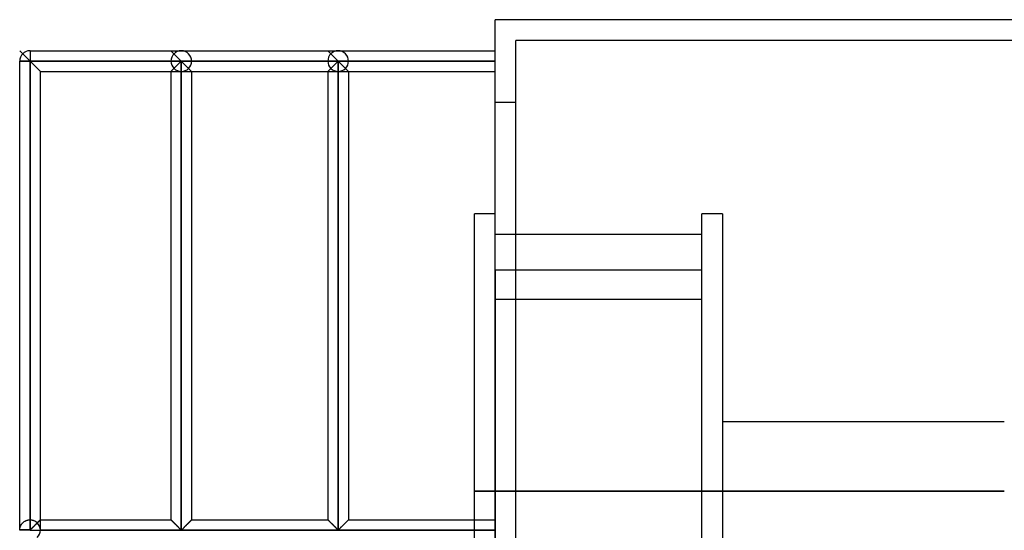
# Model space of a CAD drawing. Header units: millimetres. Extents: x -315 to 376, y -690 to 690.
# Tile 18 of 20: x -315 to -77, y 567 to 690. Entities that reach past the tile are written whole.
import ezdxf

# ---------------------------------------------------------------- set-up
doc = ezdxf.new("R2010")
doc.units = ezdxf.units.MM
doc.layers.add('MAIN-1', color=7, linetype='Continuous')
doc.layers.add('MAIN-2', color=7, linetype='Continuous')

msp = doc.modelspace()

# ---------------------------------------------------------------- linework, layer by layer
at = {"layer": 'MAIN-1'}
for p, q in [((-200, -690), (-200, 690)), ((200, 690), (-200, 690)), ((-310, 677.5), (-315, 682.5)), ((-312.5, 682.5), (-312.5, 680)), ((-312.5, 682.5), (-275.9, 682.5)), ((-275.9, 682.5), (-237.95, 682.5)), ((-237.95, 682.5), (-200, 682.5)), ((-312.5, 680), (-315, 680)), ((-315, 566.74), (-315, 680)), ((-312.5, 566.74), (-312.5, 680)), ((-312.5, 680), (-275.9, 680)), ((-278.4, 677.5), (-275.9, 680)), ((-275.9, 680), (-237.95, 680)), ((-275.9, 680), (-273.4, 677.5)), ((-275.9, 680), (-275.9, 566.74)), ((-240.45, 677.5), (-237.95, 680)), ((-237.95, 680), (-237.95, 566.74)), ((-237.95, 680), (-200, 680)), ((-237.95, 680), (-235.45, 677.5)), ((-310, 569.17), (-310, 677.5)), ((-310, 677.5), (-278.4, 677.5)), ((-278.4, 677.5), (-278.4, 569.17)), ((-273.4, 677.5), (-240.45, 677.5)), ((-273.4, 677.5), (-273.4, 569.17)), ((-240.45, 677.5), (-240.45, 569.17)), ((-235.45, 677.5), (-200, 677.5)), ((-235.45, 677.5), (-235.45, 569.17)), ((-205, 576.12), (-205, 643.12)), ((-200, 643.12), (-205, 643.12)), ((-200, 576.12), (-205, 576.12)), ((-205, 569.17), (-205, 576.12)), ((-312.23, 566.95), (-312.31, 566.87)), ((-312.14, 567.04), (-312.23, 566.95)), ((-312.04, 567.13), (-312.14, 567.04)), ((-311.94, 567.23), (-312.04, 567.13)), ((-311.84, 567.33), (-311.94, 567.23)), ((-311.74, 567.43), (-311.84, 567.33)), ((-311.63, 567.53), (-311.74, 567.43)), ((-311.53, 567.64), (-311.63, 567.53)), ((-311.42, 567.75), (-311.53, 567.64)), ((-311.31, 567.86), (-311.42, 567.75)), ((-311.2, 567.96), (-311.31, 567.86)), ((-311.1, 568.07), (-311.2, 567.96)), ((-310.99, 568.18), (-311.1, 568.07)), ((-310.89, 568.28), (-310.99, 568.18)), ((-310.79, 568.38), (-310.89, 568.28)), ((-310.69, 568.48), (-310.79, 568.38)), ((-310.6, 568.57), (-310.69, 568.48)), ((-310.51, 568.66), (-310.6, 568.57)), ((-310.42, 568.75), (-310.51, 568.66)), ((-310.34, 568.83), (-310.42, 568.75)), ((-310.26, 568.9), (-310.34, 568.83)), ((-310.2, 568.97), (-310.26, 568.9)), ((-310.14, 569.03), (-310.2, 568.97)), ((-310.09, 569.08), (-310.14, 569.03)), ((-310.05, 569.12), (-310.09, 569.08)), ((-310.02, 569.14), (-310.05, 569.12)), ((-310.01, 569.16), (-310.02, 569.14)), ((-310, 569.17), (-310.01, 569.16)), ((-310, 569.17), (-278.4, 569.17)), ((-278.39, 569.16), (-278.4, 569.17)), ((-278.38, 569.15), (-278.39, 569.16)), ((-278.36, 569.13), (-278.38, 569.15)), ((-278.33, 569.09), (-278.36, 569.13)), ((-278.29, 569.05), (-278.33, 569.09)), ((-278.24, 569), (-278.29, 569.05)), ((-278.18, 568.95), (-278.24, 569)), ((-278.12, 568.89), (-278.18, 568.95)), ((-278.05, 568.82), (-278.12, 568.89)), ((-277.97, 568.74), (-278.05, 568.82)), ((-277.89, 568.66), (-277.97, 568.74)), ((-277.81, 568.58), (-277.89, 568.66)), ((-277.73, 568.49), (-277.81, 568.58)), ((-277.64, 568.41), (-277.73, 568.49)), ((-277.55, 568.32), (-277.64, 568.41)), ((-277.46, 568.22), (-277.55, 568.32)), ((-277.36, 568.13), (-277.46, 568.22)), ((-277.26, 568.03), (-277.36, 568.13)), ((-277.17, 567.93), (-277.26, 568.03)), ((-277.07, 567.84), (-277.17, 567.93)), ((-276.97, 567.74), (-277.07, 567.84)), ((-276.87, 567.64), (-276.97, 567.74)), ((-276.77, 567.54), (-276.87, 567.64)), ((-276.68, 567.45), (-276.77, 567.54)), ((-276.58, 567.36), (-276.68, 567.45)), ((-276.49, 567.26), (-276.58, 567.36)), ((-276.4, 567.17), (-276.49, 567.26)), ((-276.31, 567.09), (-276.4, 567.17)), ((-276.23, 567), (-276.31, 567.09)), ((-276.15, 566.93), (-276.23, 567)), ((-276.07, 566.85), (-276.15, 566.93)), ((-275.65, 566.93), (-275.73, 566.85)), ((-275.57, 567), (-275.65, 566.93)), ((-275.49, 567.09), (-275.57, 567)), ((-275.4, 567.17), (-275.49, 567.09)), ((-275.31, 567.26), (-275.4, 567.17)), ((-275.22, 567.36), (-275.31, 567.26)), ((-275.12, 567.45), (-275.22, 567.36)), ((-275.03, 567.54), (-275.12, 567.45)), ((-274.93, 567.64), (-275.03, 567.54)), ((-274.83, 567.74), (-274.93, 567.64)), ((-274.73, 567.84), (-274.83, 567.74)), ((-274.63, 567.93), (-274.73, 567.84)), ((-274.54, 568.03), (-274.63, 567.93)), ((-274.44, 568.13), (-274.54, 568.03)), ((-274.34, 568.22), (-274.44, 568.13)), ((-274.25, 568.32), (-274.34, 568.22)), ((-274.16, 568.41), (-274.25, 568.32)), ((-274.07, 568.49), (-274.16, 568.41)), ((-273.99, 568.58), (-274.07, 568.49)), ((-273.91, 568.66), (-273.99, 568.58)), ((-273.83, 568.74), (-273.91, 568.66)), ((-273.75, 568.82), (-273.83, 568.74)), ((-273.68, 568.89), (-273.75, 568.82)), ((-273.62, 568.95), (-273.68, 568.89)), ((-273.56, 569), (-273.62, 568.95)), ((-273.51, 569.05), (-273.56, 569)), ((-273.47, 569.09), (-273.51, 569.05)), ((-273.44, 569.13), (-273.47, 569.09)), ((-273.42, 569.15), (-273.44, 569.13)), ((-273.41, 569.16), (-273.42, 569.15)), ((-273.4, 569.17), (-273.41, 569.16)), ((-273.4, 569.17), (-240.45, 569.17)), ((-240.44, 569.16), (-240.45, 569.17)), ((-240.43, 569.15), (-240.44, 569.16)), ((-240.41, 569.12), (-240.43, 569.15)), ((-240.37, 569.09), (-240.41, 569.12)), ((-240.33, 569.05), (-240.37, 569.09)), ((-240.28, 568.99), (-240.33, 569.05)), ((-240.22, 568.94), (-240.28, 568.99)), ((-240.15, 568.87), (-240.22, 568.94)), ((-240.08, 568.8), (-240.15, 568.87)), ((-240, 568.72), (-240.08, 568.8)), ((-239.92, 568.63), (-240, 568.72)), ((-239.83, 568.55), (-239.92, 568.63)), ((-239.74, 568.46), (-239.83, 568.55)), ((-239.65, 568.37), (-239.74, 568.46)), ((-239.55, 568.27), (-239.65, 568.37)), ((-239.46, 568.18), (-239.55, 568.27)), ((-239.36, 568.08), (-239.46, 568.18)), ((-239.26, 567.98), (-239.36, 568.08)), ((-239.16, 567.88), (-239.26, 567.98)), ((-239.06, 567.78), (-239.16, 567.88)), ((-238.96, 567.67), (-239.06, 567.78)), ((-238.85, 567.57), (-238.96, 567.67)), ((-238.76, 567.48), (-238.85, 567.57)), ((-238.66, 567.38), (-238.76, 567.48)), ((-238.56, 567.28), (-238.66, 567.38)), ((-238.47, 567.19), (-238.56, 567.28)), ((-238.38, 567.1), (-238.47, 567.19)), ((-238.29, 567.01), (-238.38, 567.1)), ((-238.21, 566.93), (-238.29, 567.01)), ((-238.13, 566.86), (-238.21, 566.93)), ((-237.7, 566.93), (-237.78, 566.85)), ((-237.62, 567), (-237.7, 566.93)), ((-237.54, 567.09), (-237.62, 567)), ((-237.45, 567.17), (-237.54, 567.09)), ((-237.36, 567.26), (-237.45, 567.17)), ((-237.27, 567.36), (-237.36, 567.26)), ((-237.17, 567.45), (-237.27, 567.36)), ((-237.08, 567.54), (-237.17, 567.45)), ((-236.98, 567.64), (-237.08, 567.54)), ((-236.88, 567.74), (-236.98, 567.64)), ((-236.78, 567.84), (-236.88, 567.74)), ((-236.68, 567.93), (-236.78, 567.84)), ((-236.59, 568.03), (-236.68, 567.93)), ((-236.49, 568.13), (-236.59, 568.03)), ((-236.39, 568.22), (-236.49, 568.13)), ((-236.3, 568.32), (-236.39, 568.22)), ((-236.21, 568.41), (-236.3, 568.32)), ((-236.12, 568.49), (-236.21, 568.41)), ((-236.04, 568.58), (-236.12, 568.49)), ((-235.96, 568.66), (-236.04, 568.58)), ((-235.88, 568.74), (-235.96, 568.66)), ((-235.8, 568.82), (-235.88, 568.74)), ((-235.73, 568.89), (-235.8, 568.82)), ((-235.67, 568.95), (-235.73, 568.89)), ((-235.61, 569), (-235.67, 568.95)), ((-235.56, 569.05), (-235.61, 569)), ((-235.52, 569.09), (-235.56, 569.05)), ((-235.49, 569.13), (-235.52, 569.09)), ((-235.47, 569.15), (-235.49, 569.13)), ((-235.46, 569.16), (-235.47, 569.15)), ((-235.45, 569.17), (-235.46, 569.16)), ((-235.45, 569.17), (-200, 569.17)), ((-312.5, 566.74), (-315, 566.74)), ((-312.5, 566.67), (-315, 566.67)), ((-312.4, 566.79), (-312.5, 566.74)), ((-312.5, 566.67), (-312.5, 566.74)), ((-312.5, 566.67), (-200, 566.67)), ((-312.5, 566.6), (-312.5, 566.67)), ((-312.31, 566.87), (-312.4, 566.79)), ((-276, 566.79), (-276.07, 566.85)), ((-275.9, 566.74), (-276, 566.79)), ((-275.8, 566.79), (-275.9, 566.74)), ((-275.73, 566.85), (-275.8, 566.79)), ((-238.05, 566.79), (-238.13, 566.86)), ((-237.95, 566.74), (-238.05, 566.79)), ((-237.85, 566.79), (-237.95, 566.74)), ((-237.78, 566.85), (-237.85, 566.79))]:
    msp.add_line(p, q, dxfattribs=at)
for centre, start, end in [((-312.5, 680), 90, 180), ((-312.5, 566.67), 178.3794, 180), ((-312.5, 566.67), 180, 181.6206)]:
    msp.add_arc(centre, 2.5, start, end, dxfattribs=at)
at = {"layer": 'MAIN-2'}
for p, q in [((-200, 690), (-200, 690)), ((-195, 685), (-195, 685)), ((58.2, 685), (-195, 685)), ((-195, -685), (-195, 685)), ((-310, 677.5), (-315, 682.5)), ((-310, 677.5), (-315, 682.5)), ((-310, 677.5), (-315, 682.5)), ((-310, 677.5), (-315, 682.5)), ((-310, 677.5), (-315, 682.5)), ((-310, 677.5), (-315, 682.5)), ((-310, 677.5), (-315, 682.5)), ((-310, 677.5), (-315, 682.5)), ((-312.5, 680), (-315, 682.5)), ((-312.5, 682.5), (-312.5, 680)), ((-312.5, 682.5), (-312.5, 680)), ((-312.5, 682.5), (-312.5, 680)), ((-312.5, 682.5), (-312.5, 680)), ((-312.5, 682.5), (-312.5, 680)), ((-312.5, 682.5), (-312.5, 680)), ((-312.5, 682.5), (-312.5, 680)), ((-312.5, 682.5), (-312.5, 680)), ((-312.5, 682.5), (-312.5, 680)), ((-312.5, 682.5), (-312.5, 680)), ((-312.5, 682.5), (-312.5, 680)), ((-312.5, 682.5), (-312.5, 680)), ((-312.5, 682.5), (-312.5, 680)), ((-312.5, 682.5), (-312.5, 680)), ((-312.5, 682.5), (-312.5, 680)), ((-312.5, 682.5), (-312.5, 680)), ((-312.5, 682.5), (-312.5, 680)), ((-312.5, 682.5), (-312.5, 680)), ((-312.5, 682.5), (-312.5, 680)), ((-312.5, 682.5), (-312.5, 680)), ((-312.5, 682.5), (-312.5, 680)), ((-312.5, 682.5), (-312.5, 680)), ((-312.5, 682.5), (-312.5, 680)), ((-312.5, 682.5), (-312.5, 680)), ((-312.5, 682.5), (-312.5, 680)), ((-278.4, 682.5), (-273.4, 677.5)), ((-278.4, 682.5), (-274.13, 678.23)), ((-240.45, 682.5), (-235.45, 677.5)), ((-315, 680), (-312.5, 680)), ((-312.5, 680), (-315, 680)), ((-315, 680), (-312.5, 680)), ((-312.5, 680), (-315, 680)), ((-315, 680), (-312.5, 680)), ((-312.5, 680), (-315, 680)), ((-315, 680), (-312.5, 680)), ((-312.5, 680), (-315, 680)), ((-315, 680), (-312.5, 680)), ((-312.5, 680), (-315, 680)), ((-315, 680), (-312.5, 680)), ((-312.5, 680), (-315, 680)), ((-315, 680), (-312.5, 680)), ((-312.5, 680), (-315, 680)), ((-315, 680), (-312.5, 680)), ((-312.5, 680), (-315, 680)), ((-315, 680), (-312.5, 680)), ((-312.5, 680), (-315, 680)), ((-315, 680), (-312.5, 680)), ((-312.5, 680), (-315, 680)), ((-315, 680), (-312.5, 680)), ((-315, 680), (-312.5, 680)), ((-315, 680), (-312.5, 680)), ((-315, 680), (-312.5, 680)), ((-315, 680), (-312.5, 680)), ((-312.5, 680), (-315, 680)), ((-315, 680), (-312.5, 680)), ((-315, 680), (-312.5, 680)), ((-315, 680), (-312.5, 680)), ((-312.5, 680), (-315, 680)), ((-315, 680), (-312.5, 680)), ((-312.5, 680), (-315, 680)), ((-315, 680), (-312.5, 680)), ((-312.5, 680), (-315, 680)), ((-315, 680), (-312.5, 680)), ((-312.5, 680), (-315, 680)), ((-315, 680), (-312.5, 680)), ((-312.5, 680), (-315, 680)), ((-315, 680), (-312.5, 680)), ((-315, 680), (-312.5, 680)), ((-315, 680), (-312.5, 680)), ((-312.5, 680), (-315, 680)), ((-315, 680), (-312.5, 680)), ((-312.5, 680), (-315, 680)), ((-315, 680), (-312.5, 680)), ((-312.5, 680), (-315, 680)), ((-315, 680), (-312.5, 680)), ((-312.5, 680), (-315, 680)), ((-315, 680), (-312.5, 680)), ((-312.5, 680), (-312.5, 569.17)), ((-278.4, 680), (-312.5, 680)), ((-312.5, 680), (-278.4, 680)), ((-312.5, 680), (-312.5, 569.17)), ((-312.5, 569.17), (-312.5, 680)), ((-278.4, 680), (-312.5, 680)), ((-312.5, 680), (-278.4, 680)), ((-312.5, 680), (-312.5, 569.17)), ((-312.5, 569.17), (-312.5, 680)), ((-278.4, 680), (-312.5, 680)), ((-312.5, 680), (-278.4, 680)), ((-312.5, 680), (-312.5, 569.17)), ((-312.5, 569.17), (-312.5, 680)), ((-310, 677.5), (-312.5, 680)), ((-278.4, 680), (-312.5, 680)), ((-312.5, 680), (-278.4, 680)), ((-312.5, 680), (-312.5, 569.17)), ((-312.5, 569.17), (-312.5, 680)), ((-310, 677.5), (-312.5, 680)), ((-278.4, 680), (-312.5, 680)), ((-312.5, 680), (-278.4, 680)), ((-312.5, 680), (-312.5, 569.17)), ((-312.5, 569.17), (-312.5, 680)), ((-310, 677.5), (-312.5, 680)), ((-278.4, 680), (-312.5, 680)), ((-312.5, 680), (-278.4, 680)), ((-312.5, 680), (-312.5, 569.17)), ((-312.5, 569.17), (-312.5, 680)), ((-310, 677.5), (-312.5, 680)), ((-278.4, 680), (-312.5, 680)), ((-312.5, 680), (-278.4, 680)), ((-312.5, 680), (-312.5, 569.17)), ((-312.5, 569.17), (-312.5, 680)), ((-310, 677.5), (-312.5, 680)), ((-278.4, 680), (-312.5, 680)), ((-312.5, 680), (-278.4, 680)), ((-312.5, 680), (-312.5, 569.17)), ((-312.5, 569.17), (-312.5, 680)), ((-278.4, 680), (-312.5, 680)), ((-312.5, 680), (-278.4, 680)), ((-312.5, 680), (-312.5, 569.17)), ((-312.5, 569.17), (-312.5, 680)), ((-278.4, 680), (-312.5, 680)), ((-312.5, 680), (-278.4, 680)), ((-312.5, 680), (-312.5, 569.17)), ((-312.5, 569.17), (-312.5, 680)), ((-278.4, 680), (-312.5, 680)), ((-312.5, 680), (-278.4, 680)), ((-312.5, 680), (-312.5, 569.17)), ((-312.5, 569.17), (-312.5, 680)), ((-278.4, 680), (-312.5, 680)), ((-312.5, 680), (-278.4, 680)), ((-312.5, 680), (-312.5, 569.17)), ((-312.5, 569.17), (-312.5, 680)), ((-278.4, 680), (-312.5, 680)), ((-312.5, 680), (-278.4, 680)), ((-312.5, 680), (-312.5, 569.17)), ((-312.5, 569.17), (-312.5, 680)), ((-278.4, 680), (-312.5, 680)), ((-312.5, 680), (-278.4, 680)), ((-312.5, 680), (-312.5, 569.17)), ((-312.5, 569.17), (-312.5, 680)), ((-278.4, 680), (-312.5, 680)), ((-312.5, 680), (-278.4, 680)), ((-312.5, 680), (-312.5, 569.17)), ((-312.5, 569.17), (-312.5, 680)), ((-278.4, 680), (-312.5, 680)), ((-312.5, 680), (-278.4, 680)), ((-312.5, 680), (-312.5, 569.17)), ((-312.5, 569.17), (-312.5, 680)), ((-310, 677.5), (-312.5, 680)), ((-278.4, 680), (-312.5, 680)), ((-312.5, 680), (-278.4, 680)), ((-312.5, 680), (-312.5, 569.17)), ((-312.5, 569.17), (-312.5, 680)), ((-310, 677.5), (-312.5, 680)), ((-278.4, 680), (-312.5, 680)), ((-312.5, 680), (-278.4, 680)), ((-312.5, 680), (-312.5, 569.17)), ((-312.5, 569.17), (-312.5, 680)), ((-310, 677.5), (-312.5, 680)), ((-278.4, 680), (-312.5, 680)), ((-312.5, 680), (-278.4, 680)), ((-312.5, 680), (-312.5, 569.17)), ((-312.5, 569.17), (-312.5, 680)), ((-310, 677.5), (-312.5, 680)), ((-278.4, 680), (-312.5, 680)), ((-312.5, 680), (-278.4, 680)), ((-312.5, 680), (-312.5, 569.17)), ((-312.5, 569.17), (-312.5, 680)), ((-310, 677.5), (-312.5, 680)), ((-278.4, 680), (-312.5, 680)), ((-312.5, 680), (-278.4, 680)), ((-312.5, 680), (-312.5, 569.17)), ((-312.5, 569.17), (-312.5, 680)), ((-310, 677.5), (-312.5, 680)), ((-278.4, 680), (-312.5, 680)), ((-312.5, 680), (-278.4, 680)), ((-312.5, 680), (-312.5, 569.17)), ((-312.5, 569.17), (-312.5, 680)), ((-310, 677.5), (-312.5, 680)), ((-278.4, 680), (-312.5, 680)), ((-312.5, 680), (-278.4, 680)), ((-312.5, 680), (-312.5, 569.17)), ((-312.5, 569.17), (-312.5, 680)), ((-312.5, 680), (-312.5, 566.74)), ((-310, 677.5), (-312.5, 680)), ((-312.5, 569.17), (-312.5, 680)), ((-278.4, 680), (-312.5, 680)), ((-275.9, 680), (-312.5, 680)), ((-312.5, 680), (-278.4, 680)), ((-278.4, 677.5), (-275.9, 680)), ((-278.4, 680), (-278.4, 680)), ((-278.4, 680), (-278.4, 680)), ((-278.4, 680), (-278.4, 680)), ((-278.4, 680), (-278.4, 680)), ((-278.4, 680), (-278.4, 680)), ((-278.4, 680), (-278.4, 680)), ((-278.4, 680), (-278.4, 680)), ((-278.4, 680), (-278.4, 680)), ((-278.4, 680), (-278.4, 680)), ((-278.4, 680), (-278.4, 680)), ((-278.4, 680), (-278.4, 680)), ((-278.4, 680), (-278.4, 680)), ((-278.4, 680), (-278.4, 680)), ((-278.4, 680), (-278.4, 680)), ((-278.4, 680), (-278.4, 680)), ((-278.4, 680), (-278.4, 680)), ((-278.4, 680), (-278.4, 680)), ((-278.4, 680), (-278.4, 680)), ((-278.4, 680), (-278.4, 680)), ((-278.4, 680), (-278.4, 680)), ((-278.4, 680), (-278.4, 680)), ((-278.4, 680), (-278.4, 680)), ((-278.4, 680), (-278.4, 680)), ((-278.4, 680), (-278.4, 680)), ((-237.95, 680), (-275.9, 680)), ((-275.9, 566.74), (-275.9, 680)), ((-240.45, 680), (-273.4, 680)), ((-273.4, 680), (-240.45, 680)), ((-240.45, 680), (-273.4, 680)), ((-273.4, 680), (-240.45, 680)), ((-240.45, 680), (-273.4, 680)), ((-273.4, 680), (-240.45, 680)), ((-240.45, 680), (-273.4, 680)), ((-273.4, 680), (-240.45, 680)), ((-240.45, 680), (-273.4, 680)), ((-273.4, 680), (-240.45, 680)), ((-240.45, 680), (-273.4, 680)), ((-273.4, 680), (-240.45, 680)), ((-240.45, 680), (-273.4, 680)), ((-273.4, 680), (-240.45, 680)), ((-240.45, 680), (-273.4, 680)), ((-273.4, 680), (-240.45, 680)), ((-240.45, 680), (-273.4, 680)), ((-273.4, 680), (-240.45, 680)), ((-240.45, 680), (-273.4, 680)), ((-273.4, 680), (-240.45, 680)), ((-240.45, 680), (-273.4, 680)), ((-273.4, 680), (-240.45, 680)), ((-240.45, 680), (-273.4, 680)), ((-273.4, 680), (-240.45, 680)), ((-240.45, 680), (-273.4, 680)), ((-273.4, 680), (-240.45, 680)), ((-240.45, 680), (-273.4, 680)), ((-273.4, 680), (-240.45, 680)), ((-240.45, 680), (-273.4, 680)), ((-273.4, 680), (-240.45, 680)), ((-240.45, 680), (-273.4, 680)), ((-273.4, 680), (-240.45, 680)), ((-240.45, 680), (-273.4, 680)), ((-273.4, 680), (-240.45, 680)), ((-240.45, 680), (-273.4, 680)), ((-273.4, 680), (-240.45, 680)), ((-240.45, 680), (-273.4, 680)), ((-273.4, 680), (-240.45, 680)), ((-240.45, 680), (-273.4, 680)), ((-273.4, 680), (-240.45, 680)), ((-240.45, 680), (-273.4, 680)), ((-273.4, 680), (-240.45, 680)), ((-240.45, 680), (-273.4, 680)), ((-273.4, 680), (-240.45, 680)), ((-240.45, 680), (-273.4, 680)), ((-273.4, 680), (-240.45, 680)), ((-240.45, 680), (-273.4, 680)), ((-273.4, 680), (-240.45, 680)), ((-273.4, 680), (-273.4, 680)), ((-273.4, 680), (-273.4, 680)), ((-273.4, 680), (-273.4, 680)), ((-273.4, 680), (-273.4, 680)), ((-273.4, 680), (-273.4, 680)), ((-273.4, 680), (-273.4, 680)), ((-273.4, 680), (-273.4, 680)), ((-273.4, 680), (-273.4, 680)), ((-273.4, 680), (-273.4, 680)), ((-273.4, 680), (-273.4, 680)), ((-273.4, 680), (-273.4, 680)), ((-273.4, 680), (-273.4, 680)), ((-273.4, 680), (-273.4, 680)), ((-273.4, 680), (-273.4, 680)), ((-273.4, 680), (-273.4, 680)), ((-273.4, 680), (-273.4, 680)), ((-273.4, 680), (-273.4, 680)), ((-273.4, 680), (-273.4, 680)), ((-273.4, 680), (-273.4, 680)), ((-273.4, 680), (-273.4, 680)), ((-273.4, 680), (-273.4, 680)), ((-273.4, 680), (-273.4, 680)), ((-273.4, 680), (-273.4, 680)), ((-273.4, 680), (-273.4, 680)), ((-240.45, 677.5), (-237.95, 680)), ((-240.45, 680), (-240.45, 680)), ((-240.45, 680), (-240.45, 680)), ((-240.45, 680), (-240.45, 680)), ((-240.45, 680), (-240.45, 680)), ((-240.45, 680), (-240.45, 680)), ((-240.45, 680), (-240.45, 680)), ((-240.45, 680), (-240.45, 680)), ((-240.45, 680), (-240.45, 680)), ((-240.45, 680), (-240.45, 680)), ((-240.45, 680), (-240.45, 680)), ((-240.45, 680), (-240.45, 680)), ((-240.45, 680), (-240.45, 680)), ((-240.45, 680), (-240.45, 680)), ((-240.45, 680), (-240.45, 680)), ((-240.45, 680), (-240.45, 680)), ((-240.45, 680), (-240.45, 680)), ((-240.45, 680), (-240.45, 680)), ((-240.45, 680), (-240.45, 680)), ((-240.45, 680), (-240.45, 680)), ((-240.45, 680), (-240.45, 680)), ((-240.45, 680), (-240.45, 680)), ((-240.45, 680), (-240.45, 680)), ((-240.45, 680), (-240.45, 680)), ((-240.45, 680), (-240.45, 680)), ((-237.95, 566.74), (-237.95, 680)), ((-200, 680), (-237.95, 680)), ((-200, 680), (-235.45, 680)), ((-235.45, 680), (-200, 680)), ((-200, 680), (-235.45, 680)), ((-235.45, 680), (-200, 680)), ((-200, 680), (-235.45, 680)), ((-235.45, 680), (-200, 680)), ((-200, 680), (-235.45, 680)), ((-235.45, 680), (-200, 680)), ((-200, 680), (-235.45, 680)), ((-235.45, 680), (-200, 680)), ((-200, 680), (-235.45, 680)), ((-235.45, 680), (-200, 680)), ((-200, 680), (-235.45, 680)), ((-235.45, 680), (-200, 680)), ((-200, 680), (-235.45, 680)), ((-235.45, 680), (-200, 680)), ((-200, 680), (-235.45, 680)), ((-235.45, 680), (-200, 680)), ((-200, 680), (-235.45, 680)), ((-235.45, 680), (-200, 680)), ((-200, 680), (-235.45, 680)), ((-235.45, 680), (-200, 680)), ((-200, 680), (-235.45, 680)), ((-235.45, 680), (-200, 680)), ((-200, 680), (-235.45, 680)), ((-235.45, 680), (-200, 680)), ((-200, 680), (-235.45, 680)), ((-235.45, 680), (-200, 680)), ((-200, 680), (-235.45, 680)), ((-235.45, 680), (-200, 680)), ((-200, 680), (-235.45, 680)), ((-235.45, 680), (-200, 680)), ((-200, 680), (-235.45, 680)), ((-235.45, 680), (-200, 680)), ((-200, 680), (-235.45, 680)), ((-235.45, 680), (-200, 680)), ((-200, 680), (-235.45, 680)), ((-235.45, 680), (-200, 680)), ((-200, 680), (-235.45, 680)), ((-235.45, 680), (-200, 680)), ((-200, 680), (-235.45, 680)), ((-235.45, 680), (-200, 680)), ((-200, 680), (-235.45, 680)), ((-235.45, 680), (-200, 680)), ((-200, 680), (-235.45, 680)), ((-235.45, 680), (-200, 680)), ((-200, 680), (-235.45, 680)), ((-235.45, 680), (-200, 680)), ((-235.45, 680), (-235.45, 680)), ((-235.45, 680), (-235.45, 680)), ((-235.45, 680), (-235.45, 680)), ((-235.45, 680), (-235.45, 680)), ((-235.45, 680), (-235.45, 680)), ((-235.45, 680), (-235.45, 680)), ((-235.45, 680), (-235.45, 680)), ((-235.45, 680), (-235.45, 680)), ((-235.45, 680), (-235.45, 680)), ((-235.45, 680), (-235.45, 680)), ((-235.45, 680), (-235.45, 680)), ((-235.45, 680), (-235.45, 680)), ((-235.45, 680), (-235.45, 680)), ((-235.45, 680), (-235.45, 680)), ((-235.45, 680), (-235.45, 680)), ((-235.45, 680), (-235.45, 680)), ((-235.45, 680), (-235.45, 680)), ((-235.45, 680), (-235.45, 680)), ((-235.45, 680), (-235.45, 680)), ((-235.45, 680), (-235.45, 680)), ((-235.45, 680), (-235.45, 680)), ((-235.45, 680), (-235.45, 680)), ((-235.45, 680), (-235.45, 680)), ((-235.45, 680), (-235.45, 680)), ((-278.4, 677.5), (-277.67, 678.23)), ((-278.4, 677.5), (-275.9, 677.5)), ((-275.9, 566.74), (-275.9, 677.5)), ((-275.9, 677.5), (-275.9, 566.74)), ((-275.9, 677.5), (-273.4, 677.5)), ((-240.45, 677.5), (-239.72, 678.23)), ((-240.45, 677.5), (-237.95, 677.5)), ((-237.95, 566.74), (-237.95, 677.5)), ((-237.95, 677.5), (-237.95, 566.74)), ((-237.95, 677.5), (-235.45, 677.5)), ((-235.45, 677.5), (-236.18, 678.23)), ((-200, 670), (-200, 670)), ((-195, 670), (-200, 670)), ((-195, 670), (-195, 670)), ((-150, 616.74), (-150, 643.12)), ((-145, 643.12), (-150, 643.12)), ((-145, 643.12), (-145, 576.12)), ((-199.99, 629.6), (-199.99, 638.12)), ((-150, 638.12), (-199.99, 638.12)), ((-199.99, 629.6), (-150, 629.6)), ((-199.99, 629.6), (-199.99, 226.82)), ((-150, 622.37), (-199.99, 622.37)), ((-150, 607.04), (-150, 622.37)), ((-150, 576.12), (-150, 617.12)), ((-150, 616.74), (-149.97, 616.74)), ((-149.97, 252.9), (-149.97, 616.74)), ((-149.97, 607.04), (-150, 607.04)), ((-150, 576.12), (-150, 607.04)), ((-145, 592.88), (-76.8, 592.88)), ((-205, 576.12), (-200, 576.12)), ((-200, 576.12), (-199.99, 576.12)), ((-150, 576.12), (-200, 576.12)), ((-199.99, 576.12), (-150, 576.12)), ((-150, 576.12), (-145, 576.12)), ((-145, 576.12), (-150, 576.12)), ((-150, 543.97), (-150, 576.12)), ((-150, 509.12), (-150, 576.12)), ((-76.8, 576.12), (-145, 576.12)), ((-145, 576.12), (-76.8, 576.12)), ((-145, 576.12), (-145, 509.12)), ((-314.99, 566.91), (-314.98, 566.97)), ((-314.98, 566.97), (-314.97, 567.02)), ((-314.97, 567.08), (-314.95, 567.14)), ((-314.97, 567.02), (-314.97, 567.08)), ((-314.95, 567.14), (-314.94, 567.2)), ((-314.94, 567.2), (-314.93, 567.26)), ((-314.93, 567.26), (-314.91, 567.33)), ((-314.91, 567.33), (-314.89, 567.4)), ((-314.89, 567.4), (-314.87, 567.46)), ((-314.87, 567.46), (-314.85, 567.53)), ((-314.85, 567.53), (-314.82, 567.6)), ((-314.82, 567.6), (-314.79, 567.66)), ((-314.79, 567.66), (-314.76, 567.73)), ((-314.76, 567.73), (-314.73, 567.8)), ((-314.73, 567.8), (-314.69, 567.87)), ((-314.69, 567.87), (-314.65, 567.94)), ((-314.65, 567.94), (-314.61, 568.01)), ((-314.61, 568.01), (-314.57, 568.08)), ((-314.57, 568.08), (-314.52, 568.14)), ((-314.52, 568.14), (-314.47, 568.21)), ((-314.47, 568.21), (-314.41, 568.27)), ((-314.41, 568.27), (-314.36, 568.34)), ((-314.36, 568.34), (-314.3, 568.4)), ((-314.3, 568.4), (-314.24, 568.46)), ((-314.24, 568.46), (-314.17, 568.52)), ((-314.17, 568.52), (-314.1, 568.58)), ((-314.1, 568.58), (-314.03, 568.64)), ((-314.03, 568.64), (-313.96, 568.7)), ((-313.96, 568.7), (-313.88, 568.75)), ((-313.88, 568.75), (-313.79, 568.81)), ((-313.79, 568.81), (-313.71, 568.86)), ((-313.71, 568.86), (-313.62, 568.9)), ((-313.62, 568.9), (-313.52, 568.95)), ((-313.52, 568.95), (-313.43, 568.99)), ((-313.43, 568.99), (-313.33, 569.02)), ((-313.33, 569.02), (-313.23, 569.06)), ((-313.23, 569.06), (-313.13, 569.09)), ((-313.13, 569.09), (-313.03, 569.11)), ((-313.03, 569.11), (-312.92, 569.13)), ((-312.92, 569.13), (-312.82, 569.15)), ((-312.82, 569.15), (-312.71, 569.16)), ((-312.71, 569.16), (-312.61, 569.16)), ((-312.61, 569.16), (-312.5, 569.17)), ((-312.5, 569.17), (-312.39, 569.16)), ((-312.39, 569.16), (-312.28, 569.16)), ((-312.31, 566.87), (-312.25, 566.92)), ((-312.28, 569.16), (-312.17, 569.15)), ((-312.25, 566.92), (-312.19, 566.98)), ((-312.19, 566.98), (-312.13, 567.04)), ((-312.17, 569.15), (-312.07, 569.13)), ((-312.13, 567.04), (-312.07, 567.1)), ((-312.07, 569.13), (-311.96, 569.11)), ((-312.07, 567.1), (-312, 567.17)), ((-312, 567.17), (-311.94, 567.23)), ((-311.96, 569.11), (-311.85, 569.08)), ((-311.94, 567.23), (-311.87, 567.3)), ((-311.87, 567.3), (-311.8, 567.37)), ((-311.85, 569.08), (-311.75, 569.05)), ((-311.8, 567.37), (-311.73, 567.44)), ((-311.75, 569.05), (-311.65, 569.02)), ((-311.73, 567.44), (-311.66, 567.51)), ((-311.66, 567.51), (-311.59, 567.58)), ((-311.65, 569.02), (-311.55, 568.98)), ((-311.59, 567.58), (-311.52, 567.65)), ((-311.55, 568.98), (-311.45, 568.94)), ((-311.52, 567.65), (-311.45, 567.72)), ((-311.45, 568.94), (-311.36, 568.89)), ((-311.45, 567.72), (-311.37, 567.8)), ((-311.37, 567.8), (-311.3, 567.87)), ((-311.36, 568.89), (-311.27, 568.84)), ((-311.3, 567.87), (-311.23, 567.94)), ((-311.27, 568.84), (-311.18, 568.79)), ((-311.23, 567.94), (-311.15, 568.01)), ((-311.18, 568.79), (-311.1, 568.74)), ((-311.15, 568.01), (-311.08, 568.09)), ((-311.1, 568.74), (-311.02, 568.68)), ((-311.08, 568.09), (-311.01, 568.16)), ((-311.02, 568.68), (-310.94, 568.62)), ((-311.01, 568.16), (-310.94, 568.23)), ((-310.94, 568.62), (-310.87, 568.56)), ((-310.94, 568.23), (-310.87, 568.3)), ((-310.87, 568.56), (-310.8, 568.5)), ((-310.87, 568.3), (-310.81, 568.36)), ((-310.81, 568.36), (-310.74, 568.43)), ((-310.8, 568.5), (-310.73, 568.44)), ((-310.74, 568.43), (-310.67, 568.49)), ((-310.73, 568.44), (-310.63, 568.54)), ((-310.67, 568.5), (-310.73, 568.44)), ((-310.67, 568.49), (-310.61, 568.56)), ((-310.6, 568.56), (-310.67, 568.5)), ((-310.63, 568.54), (-310.52, 568.65)), ((-310.61, 568.56), (-310.55, 568.62)), ((-310.54, 568.63), (-310.6, 568.56)), ((-310.55, 568.62), (-310.49, 568.68)), ((-310.48, 568.69), (-310.54, 568.63)), ((-310.52, 568.65), (-310.42, 568.75)), ((-310.49, 568.68), (-310.43, 568.74)), ((-310.42, 568.74), (-310.48, 568.69)), ((-310.43, 568.74), (-310.37, 568.79)), ((-310.42, 568.75), (-310.33, 568.84)), ((-310.37, 568.8), (-310.42, 568.74)), ((-310.37, 568.79), (-310.32, 568.85)), ((-310.32, 568.85), (-310.37, 568.8)), ((-310.33, 568.84), (-310.25, 568.92)), ((-310.32, 568.85), (-310.27, 568.9)), ((-310.27, 568.9), (-310.32, 568.85)), ((-310.22, 568.95), (-310.27, 568.9)), ((-310.27, 568.9), (-310.22, 568.94)), ((-310.25, 568.92), (-310.17, 568.99)), ((-310.22, 568.94), (-310.18, 568.99)), ((-310.18, 568.99), (-310.22, 568.95)), ((-310.18, 568.99), (-310.14, 569.03)), ((-310.14, 569.03), (-310.18, 568.99)), ((-310.17, 568.99), (-310.11, 569.05)), ((-310.14, 569.03), (-310.11, 569.06)), ((-310.11, 569.06), (-310.14, 569.03)), ((-310.11, 569.05), (-310.06, 569.1)), ((-310.11, 569.06), (-310.08, 569.09)), ((-310.08, 569.09), (-310.11, 569.06)), ((-310.05, 569.12), (-310.08, 569.09)), ((-310.08, 569.09), (-310.05, 569.11)), ((-310.06, 569.1), (-310.03, 569.14)), ((-310.03, 569.14), (-310.05, 569.12)), ((-310.05, 569.11), (-310.03, 569.13)), ((-310.03, 569.14), (-310.01, 569.16)), ((-310.03, 569.13), (-310.02, 569.15)), ((-310.02, 569.15), (-310.03, 569.14)), ((-310.02, 569.15), (-310.01, 569.16)), ((-310.01, 569.16), (-310.02, 569.15)), ((-310.01, 569.16), (-310, 569.17)), ((-310.01, 569.16), (-310, 569.17)), ((-310, 569.17), (-310.01, 569.16)), ((-310, 569.17), (-310, 569.17)), ((-310, 566.74), (-310, 569.17)), ((-278.39, 569.16), (-278.4, 569.17)), ((-278.4, 569.17), (-278.4, 569.17)), ((-278.4, 569.17), (-278.39, 569.16)), ((-278.4, 569.17), (-278.39, 569.16)), ((-278.37, 569.14), (-278.39, 569.16)), ((-278.39, 569.16), (-278.37, 569.14)), ((-278.39, 569.16), (-278.38, 569.15)), ((-278.38, 569.15), (-278.36, 569.13)), ((-278.34, 569.11), (-278.37, 569.14)), ((-278.37, 569.14), (-278.34, 569.11)), ((-278.36, 569.13), (-278.33, 569.09)), ((-278.31, 569.08), (-278.34, 569.11)), ((-278.34, 569.11), (-278.31, 569.08)), ((-278.33, 569.09), (-278.29, 569.05)), ((-278.27, 569.03), (-278.31, 569.08)), ((-278.31, 569.08), (-278.27, 569.03)), ((-278.29, 569.05), (-278.24, 569)), ((-278.21, 568.98), (-278.27, 569.03)), ((-278.27, 569.03), (-278.21, 568.98)), ((-278.24, 569), (-278.18, 568.95)), ((-278.16, 568.92), (-278.21, 568.98)), ((-278.21, 568.98), (-278.16, 568.92)), ((-278.18, 568.95), (-278.12, 568.89)), ((-278.09, 568.86), (-278.16, 568.92)), ((-278.16, 568.92), (-278.09, 568.86)), ((-278.12, 568.89), (-278.05, 568.82)), ((-278.02, 568.79), (-278.09, 568.86)), ((-278.09, 568.86), (-278.02, 568.79)), ((-278.05, 568.82), (-277.97, 568.74)), ((-277.95, 568.71), (-278.02, 568.79)), ((-278.02, 568.79), (-277.95, 568.71)), ((-277.97, 568.74), (-277.89, 568.66)), ((-277.87, 568.63), (-277.95, 568.71)), ((-277.95, 568.71), (-277.87, 568.63)), ((-277.89, 568.66), (-277.81, 568.58)), ((-277.78, 568.55), (-277.87, 568.63)), ((-277.87, 568.63), (-277.78, 568.55)), ((-277.81, 568.58), (-277.73, 568.49)), ((-277.7, 568.47), (-277.78, 568.55)), ((-277.78, 568.55), (-277.7, 568.47)), ((-277.73, 568.49), (-277.64, 568.41)), ((-277.61, 568.38), (-277.7, 568.47)), ((-277.7, 568.47), (-277.61, 568.38)), ((-277.64, 568.41), (-277.55, 568.32)), ((-277.52, 568.29), (-277.61, 568.38)), ((-277.61, 568.38), (-277.52, 568.29)), ((-277.55, 568.32), (-277.46, 568.22)), ((-277.43, 568.2), (-277.52, 568.29)), ((-277.52, 568.29), (-277.43, 568.2)), ((-277.46, 568.22), (-277.36, 568.13)), ((-277.34, 568.11), (-277.43, 568.2)), ((-277.43, 568.2), (-277.34, 568.11)), ((-277.36, 568.13), (-277.26, 568.03)), ((-277.24, 568.01), (-277.34, 568.11)), ((-277.34, 568.11), (-277.24, 568.01)), ((-277.26, 568.03), (-277.17, 567.93)), ((-277.15, 567.91), (-277.24, 568.01)), ((-277.24, 568.01), (-277.15, 567.91)), ((-277.17, 567.93), (-277.07, 567.84)), ((-277.05, 567.82), (-277.15, 567.91)), ((-277.15, 567.91), (-277.05, 567.82)), ((-277.07, 567.84), (-276.97, 567.74)), ((-276.95, 567.72), (-277.05, 567.82)), ((-277.05, 567.82), (-276.95, 567.72)), ((-276.97, 567.74), (-276.87, 567.64)), ((-276.86, 567.62), (-276.95, 567.72)), ((-276.95, 567.72), (-276.86, 567.62)), ((-276.87, 567.64), (-276.77, 567.54)), ((-276.76, 567.53), (-276.86, 567.62)), ((-276.86, 567.62), (-276.76, 567.53)), ((-276.77, 567.54), (-276.68, 567.45)), ((-276.67, 567.44), (-276.76, 567.53)), ((-276.76, 567.53), (-276.67, 567.44)), ((-276.68, 567.45), (-276.58, 567.36)), ((-276.57, 567.34), (-276.67, 567.44)), ((-276.67, 567.44), (-276.57, 567.34)), ((-276.58, 567.36), (-276.49, 567.26)), ((-276.48, 567.25), (-276.57, 567.34)), ((-276.57, 567.34), (-276.48, 567.25)), ((-276.49, 567.26), (-276.4, 567.17)), ((-276.39, 567.17), (-276.48, 567.25)), ((-276.48, 567.25), (-276.39, 567.17)), ((-276.4, 567.17), (-276.31, 567.09)), ((-276.31, 567.08), (-276.39, 567.17)), ((-276.39, 567.17), (-276.31, 567.08)), ((-276.31, 567.09), (-276.23, 567)), ((-276.23, 567), (-276.31, 567.08)), ((-276.31, 567.08), (-276.23, 567)), ((-276.15, 566.92), (-276.23, 567)), ((-276.23, 567), (-276.15, 566.92)), ((-276.23, 567), (-276.15, 566.93)), ((-276.15, 566.93), (-276.07, 566.85)), ((-276.07, 566.85), (-276.15, 566.92)), ((-276.15, 566.92), (-276.07, 566.85)), ((-275.73, 566.85), (-275.65, 566.93)), ((-275.73, 566.85), (-275.65, 566.92)), ((-275.65, 566.92), (-275.73, 566.85)), ((-275.65, 566.92), (-275.57, 567)), ((-275.57, 567), (-275.65, 566.92)), ((-275.65, 566.93), (-275.57, 567)), ((-275.57, 567), (-275.49, 567.09)), ((-275.57, 567), (-275.49, 567.08)), ((-275.49, 567.08), (-275.57, 567)), ((-275.49, 567.08), (-275.41, 567.17)), ((-275.41, 567.17), (-275.49, 567.08)), ((-275.49, 567.09), (-275.4, 567.17)), ((-275.41, 567.17), (-275.32, 567.25)), ((-275.32, 567.25), (-275.41, 567.17)), ((-275.4, 567.17), (-275.31, 567.26)), ((-275.32, 567.25), (-275.23, 567.34)), ((-275.23, 567.34), (-275.32, 567.25)), ((-275.31, 567.26), (-275.22, 567.36)), ((-275.23, 567.34), (-275.13, 567.44)), ((-275.13, 567.44), (-275.23, 567.34)), ((-275.22, 567.36), (-275.12, 567.45)), ((-275.13, 567.44), (-275.04, 567.53)), ((-275.04, 567.53), (-275.13, 567.44)), ((-275.12, 567.45), (-275.03, 567.54)), ((-275.04, 567.53), (-274.94, 567.62)), ((-274.94, 567.62), (-275.04, 567.53)), ((-275.03, 567.54), (-274.93, 567.64)), ((-274.94, 567.62), (-274.85, 567.72)), ((-274.85, 567.72), (-274.94, 567.62)), ((-274.93, 567.64), (-274.83, 567.74)), ((-274.85, 567.72), (-274.75, 567.82)), ((-274.75, 567.82), (-274.85, 567.72)), ((-274.83, 567.74), (-274.73, 567.84)), ((-274.75, 567.82), (-274.65, 567.91)), ((-274.65, 567.91), (-274.75, 567.82)), ((-274.73, 567.84), (-274.63, 567.93)), ((-274.65, 567.91), (-274.56, 568.01)), ((-274.56, 568.01), (-274.65, 567.91)), ((-274.63, 567.93), (-274.54, 568.03)), ((-274.56, 568.01), (-274.46, 568.11)), ((-274.46, 568.11), (-274.56, 568.01)), ((-274.54, 568.03), (-274.44, 568.13)), ((-274.46, 568.11), (-274.37, 568.2)), ((-274.37, 568.2), (-274.46, 568.11)), ((-274.44, 568.13), (-274.34, 568.22)), ((-274.37, 568.2), (-274.28, 568.29)), ((-274.28, 568.29), (-274.37, 568.2)), ((-274.34, 568.22), (-274.25, 568.32)), ((-274.28, 568.29), (-274.19, 568.38)), ((-274.19, 568.38), (-274.28, 568.29)), ((-274.25, 568.32), (-274.16, 568.41)), ((-274.19, 568.38), (-274.1, 568.47)), ((-274.1, 568.47), (-274.19, 568.38)), ((-274.16, 568.41), (-274.07, 568.49)), ((-274.1, 568.47), (-274.02, 568.55)), ((-274.02, 568.55), (-274.1, 568.47)), ((-274.07, 568.49), (-273.99, 568.58)), ((-274.02, 568.55), (-273.93, 568.63)), ((-273.93, 568.63), (-274.02, 568.55)), ((-273.99, 568.58), (-273.91, 568.66)), ((-273.93, 568.63), (-273.85, 568.71)), ((-273.85, 568.71), (-273.93, 568.63)), ((-273.91, 568.66), (-273.83, 568.74)), ((-273.85, 568.71), (-273.78, 568.79)), ((-273.78, 568.79), (-273.85, 568.71)), ((-273.83, 568.74), (-273.75, 568.82)), ((-273.78, 568.79), (-273.71, 568.86)), ((-273.71, 568.86), (-273.78, 568.79)), ((-273.75, 568.82), (-273.68, 568.89)), ((-273.71, 568.86), (-273.64, 568.92)), ((-273.64, 568.92), (-273.71, 568.86)), ((-273.68, 568.89), (-273.62, 568.95)), ((-273.64, 568.92), (-273.59, 568.98)), ((-273.59, 568.98), (-273.64, 568.92)), ((-273.62, 568.95), (-273.56, 569)), ((-273.59, 568.98), (-273.53, 569.03)), ((-273.53, 569.03), (-273.59, 568.98)), ((-273.56, 569), (-273.51, 569.05)), ((-273.53, 569.03), (-273.49, 569.08)), ((-273.49, 569.08), (-273.53, 569.03)), ((-273.51, 569.05), (-273.47, 569.09)), ((-273.49, 569.08), (-273.46, 569.11)), ((-273.46, 569.11), (-273.49, 569.08)), ((-273.47, 569.09), (-273.44, 569.13)), ((-273.46, 569.11), (-273.43, 569.14)), ((-273.43, 569.14), (-273.46, 569.11)), ((-273.44, 569.13), (-273.42, 569.15)), ((-273.43, 569.14), (-273.41, 569.16)), ((-273.41, 569.16), (-273.43, 569.14)), ((-273.42, 569.15), (-273.41, 569.16)), ((-273.41, 569.16), (-273.4, 569.17)), ((-273.4, 569.17), (-273.41, 569.16)), ((-273.41, 569.16), (-273.4, 569.17)), ((-273.4, 569.17), (-273.4, 569.17)), ((-240.45, 569.17), (-240.44, 569.16)), ((-240.44, 569.16), (-240.45, 569.17)), ((-240.45, 569.17), (-240.45, 569.17)), ((-240.45, 569.17), (-240.44, 569.16)), ((-240.44, 569.16), (-240.43, 569.15)), ((-240.42, 569.14), (-240.44, 569.16)), ((-240.44, 569.16), (-240.42, 569.14)), ((-240.43, 569.15), (-240.41, 569.13)), ((-240.39, 569.11), (-240.42, 569.14)), ((-240.42, 569.14), (-240.39, 569.11)), ((-240.41, 569.13), (-240.38, 569.09)), ((-240.36, 569.08), (-240.39, 569.11)), ((-240.39, 569.11), (-240.36, 569.08)), ((-240.38, 569.09), (-240.34, 569.05)), ((-240.32, 569.03), (-240.36, 569.08)), ((-240.36, 569.08), (-240.32, 569.03)), ((-240.34, 569.05), (-240.29, 569)), ((-240.26, 568.98), (-240.32, 569.03)), ((-240.32, 569.03), (-240.26, 568.98)), ((-240.29, 569), (-240.23, 568.95)), ((-240.21, 568.92), (-240.26, 568.98)), ((-240.26, 568.98), (-240.21, 568.92)), ((-240.23, 568.95), (-240.17, 568.89)), ((-240.14, 568.86), (-240.21, 568.92)), ((-240.21, 568.92), (-240.14, 568.86)), ((-240.17, 568.89), (-240.1, 568.82)), ((-240.07, 568.79), (-240.14, 568.86)), ((-240.14, 568.86), (-240.07, 568.79)), ((-240.1, 568.82), (-240.02, 568.74)), ((-240, 568.71), (-240.07, 568.79)), ((-240.07, 568.79), (-240, 568.71)), ((-240.02, 568.74), (-239.94, 568.66)), ((-239.92, 568.63), (-240, 568.71)), ((-240, 568.71), (-239.92, 568.63)), ((-239.94, 568.66), (-239.86, 568.58)), ((-239.83, 568.55), (-239.92, 568.63)), ((-239.92, 568.63), (-239.83, 568.55)), ((-239.86, 568.58), (-239.78, 568.49)), ((-239.75, 568.47), (-239.83, 568.55)), ((-239.83, 568.55), (-239.75, 568.47)), ((-239.78, 568.49), (-239.69, 568.41)), ((-239.66, 568.38), (-239.75, 568.47)), ((-239.75, 568.47), (-239.66, 568.38)), ((-239.69, 568.41), (-239.6, 568.32)), ((-239.57, 568.29), (-239.66, 568.38)), ((-239.66, 568.38), (-239.57, 568.29)), ((-239.6, 568.32), (-239.51, 568.22)), ((-239.48, 568.2), (-239.57, 568.29)), ((-239.57, 568.29), (-239.48, 568.2)), ((-239.51, 568.22), (-239.41, 568.13)), ((-239.39, 568.11), (-239.48, 568.2)), ((-239.48, 568.2), (-239.39, 568.11)), ((-239.41, 568.13), (-239.31, 568.03)), ((-239.29, 568.01), (-239.39, 568.11)), ((-239.39, 568.11), (-239.29, 568.01)), ((-239.31, 568.03), (-239.22, 567.93)), ((-239.2, 567.91), (-239.29, 568.01)), ((-239.29, 568.01), (-239.2, 567.91)), ((-239.22, 567.93), (-239.12, 567.84)), ((-239.1, 567.82), (-239.2, 567.91)), ((-239.2, 567.91), (-239.1, 567.82)), ((-239.12, 567.84), (-239.02, 567.74)), ((-239, 567.72), (-239.1, 567.82)), ((-239.1, 567.82), (-239, 567.72)), ((-239.02, 567.74), (-238.92, 567.64)), ((-238.91, 567.62), (-239, 567.72)), ((-239, 567.72), (-238.91, 567.62)), ((-238.92, 567.64), (-238.82, 567.54)), ((-238.81, 567.53), (-238.91, 567.62)), ((-238.91, 567.62), (-238.81, 567.53)), ((-238.82, 567.54), (-238.73, 567.45)), ((-238.72, 567.44), (-238.81, 567.53)), ((-238.81, 567.53), (-238.72, 567.44)), ((-238.73, 567.45), (-238.63, 567.36)), ((-238.62, 567.34), (-238.72, 567.44)), ((-238.72, 567.44), (-238.62, 567.34)), ((-238.63, 567.36), (-238.54, 567.26)), ((-238.53, 567.25), (-238.62, 567.34)), ((-238.62, 567.34), (-238.53, 567.25)), ((-238.54, 567.26), (-238.45, 567.17)), ((-238.44, 567.17), (-238.53, 567.25)), ((-238.53, 567.25), (-238.44, 567.17)), ((-238.45, 567.17), (-238.36, 567.09)), ((-238.36, 567.08), (-238.44, 567.17)), ((-238.44, 567.17), (-238.36, 567.08)), ((-238.36, 567.09), (-238.28, 567)), ((-238.28, 567), (-238.36, 567.08)), ((-238.36, 567.08), (-238.28, 567)), ((-238.28, 567), (-238.2, 566.93)), ((-238.2, 566.92), (-238.28, 567)), ((-238.28, 567), (-238.2, 566.92)), ((-238.2, 566.93), (-238.12, 566.85)), ((-238.12, 566.85), (-238.2, 566.92)), ((-238.2, 566.92), (-238.12, 566.85)), ((-237.78, 566.85), (-237.7, 566.93)), ((-237.78, 566.85), (-237.7, 566.92)), ((-237.7, 566.92), (-237.78, 566.85)), ((-237.7, 566.92), (-237.62, 567)), ((-237.62, 567), (-237.7, 566.92)), ((-237.7, 566.93), (-237.62, 567)), ((-237.62, 567), (-237.54, 567.09)), ((-237.62, 567), (-237.54, 567.08)), ((-237.54, 567.08), (-237.62, 567)), ((-237.54, 567.08), (-237.46, 567.17)), ((-237.46, 567.17), (-237.54, 567.08)), ((-237.54, 567.09), (-237.45, 567.17)), ((-237.46, 567.17), (-237.37, 567.25)), ((-237.37, 567.25), (-237.46, 567.17)), ((-237.45, 567.17), (-237.36, 567.26)), ((-237.37, 567.25), (-237.28, 567.34)), ((-237.28, 567.34), (-237.37, 567.25)), ((-237.36, 567.26), (-237.27, 567.36)), ((-237.28, 567.34), (-237.18, 567.44)), ((-237.18, 567.44), (-237.28, 567.34)), ((-237.27, 567.36), (-237.17, 567.45)), ((-237.18, 567.44), (-237.09, 567.53)), ((-237.09, 567.53), (-237.18, 567.44)), ((-237.17, 567.45), (-237.08, 567.54)), ((-237.09, 567.53), (-236.99, 567.62)), ((-236.99, 567.62), (-237.09, 567.53)), ((-237.08, 567.54), (-236.98, 567.64)), ((-236.99, 567.62), (-236.9, 567.72)), ((-236.9, 567.72), (-236.99, 567.62)), ((-236.98, 567.64), (-236.88, 567.74)), ((-236.9, 567.72), (-236.8, 567.82)), ((-236.8, 567.82), (-236.9, 567.72)), ((-236.88, 567.74), (-236.78, 567.84)), ((-236.8, 567.82), (-236.7, 567.91)), ((-236.7, 567.91), (-236.8, 567.82)), ((-236.78, 567.84), (-236.68, 567.93)), ((-236.7, 567.91), (-236.61, 568.01)), ((-236.61, 568.01), (-236.7, 567.91)), ((-236.68, 567.93), (-236.59, 568.03)), ((-236.61, 568.01), (-236.51, 568.11)), ((-236.51, 568.11), (-236.61, 568.01)), ((-236.59, 568.03), (-236.49, 568.13)), ((-236.51, 568.11), (-236.42, 568.2)), ((-236.42, 568.2), (-236.51, 568.11)), ((-236.49, 568.13), (-236.39, 568.22)), ((-236.42, 568.2), (-236.33, 568.29)), ((-236.33, 568.29), (-236.42, 568.2)), ((-236.39, 568.22), (-236.3, 568.32)), ((-236.33, 568.29), (-236.24, 568.38)), ((-236.24, 568.38), (-236.33, 568.29)), ((-236.3, 568.32), (-236.21, 568.41)), ((-236.24, 568.38), (-236.15, 568.47)), ((-236.15, 568.47), (-236.24, 568.38)), ((-236.21, 568.41), (-236.12, 568.49)), ((-236.15, 568.47), (-236.07, 568.55)), ((-236.07, 568.55), (-236.15, 568.47)), ((-236.12, 568.49), (-236.04, 568.58)), ((-236.07, 568.55), (-235.98, 568.63)), ((-235.98, 568.63), (-236.07, 568.55)), ((-236.04, 568.58), (-235.96, 568.66)), ((-235.98, 568.63), (-235.9, 568.71)), ((-235.9, 568.71), (-235.98, 568.63)), ((-235.96, 568.66), (-235.88, 568.74)), ((-235.9, 568.71), (-235.83, 568.79)), ((-235.83, 568.79), (-235.9, 568.71)), ((-235.88, 568.74), (-235.8, 568.82)), ((-235.83, 568.79), (-235.76, 568.86)), ((-235.76, 568.86), (-235.83, 568.79)), ((-235.8, 568.82), (-235.73, 568.89)), ((-235.76, 568.86), (-235.69, 568.92)), ((-235.69, 568.92), (-235.76, 568.86)), ((-235.73, 568.89), (-235.67, 568.95)), ((-235.69, 568.92), (-235.64, 568.98)), ((-235.64, 568.98), (-235.69, 568.92)), ((-235.67, 568.95), (-235.61, 569)), ((-235.64, 568.98), (-235.58, 569.03)), ((-235.58, 569.03), (-235.64, 568.98)), ((-235.61, 569), (-235.56, 569.05)), ((-235.58, 569.03), (-235.54, 569.08)), ((-235.54, 569.08), (-235.58, 569.03)), ((-235.56, 569.05), (-235.52, 569.09)), ((-235.54, 569.08), (-235.51, 569.11)), ((-235.51, 569.11), (-235.54, 569.08)), ((-235.52, 569.09), (-235.49, 569.13)), ((-235.51, 569.11), (-235.48, 569.14)), ((-235.48, 569.14), (-235.51, 569.11)), ((-235.49, 569.13), (-235.47, 569.15)), ((-235.48, 569.14), (-235.46, 569.16)), ((-235.46, 569.16), (-235.48, 569.14)), ((-235.47, 569.15), (-235.46, 569.16)), ((-235.46, 569.16), (-235.45, 569.17)), ((-235.45, 569.17), (-235.46, 569.16)), ((-235.46, 569.16), (-235.45, 569.17)), ((-235.45, 569.17), (-235.45, 569.17)), ((-205, 564.17), (-205, 569.17)), ((-315, 566.81), (-314.99, 566.86)), ((-315, 566.77), (-315, 566.81)), ((-315, 566.74), (-315, 566.77)), ((-315, 566.74), (-312.5, 566.74)), ((-315, 566.67), (-315, 566.67)), ((-312.5, 566.67), (-315, 566.67)), ((-314.99, 566.86), (-314.99, 566.91)), ((-312.5, 566.74), (-312.42, 566.77)), ((-312.5, 566.74), (-312.5, 566.67)), ((-312.5, 566.67), (-312.5, 566.6)), ((-312.5, 566.67), (-200, 566.67)), ((-312.42, 566.77), (-312.37, 566.82)), ((-312.37, 566.82), (-312.31, 566.87)), ((-310, 566.67), (-310, 566.67)), ((-200, 566.67), (-310, 566.67)), ((-200, 566.67), (-310, 566.67)), ((-276, 566.79), (-276.07, 566.85)), ((-276.07, 566.85), (-276, 566.79)), ((-276.07, 566.85), (-276, 566.79)), ((-275.9, 566.74), (-276, 566.79)), ((-276, 566.79), (-275.9, 566.74)), ((-276, 566.79), (-275.9, 566.74)), ((-275.9, 566.74), (-275.8, 566.79)), ((-275.8, 566.79), (-275.9, 566.74)), ((-275.9, 566.74), (-275.8, 566.79)), ((-275.8, 566.79), (-275.73, 566.85)), ((-275.73, 566.85), (-275.8, 566.79)), ((-275.8, 566.79), (-275.73, 566.85)), ((-238.12, 566.85), (-238.05, 566.79)), ((-238.05, 566.79), (-238.12, 566.85)), ((-238.12, 566.85), (-238.05, 566.79)), ((-238.05, 566.79), (-237.95, 566.74)), ((-237.95, 566.74), (-238.05, 566.79)), ((-238.05, 566.79), (-237.95, 566.74)), ((-237.95, 566.74), (-237.85, 566.79)), ((-237.85, 566.79), (-237.95, 566.74)), ((-237.95, 566.74), (-237.85, 566.79)), ((-237.85, 566.79), (-237.78, 566.85)), ((-237.78, 566.85), (-237.85, 566.79)), ((-237.85, 566.79), (-237.78, 566.85))]:
    msp.add_line(p, q, dxfattribs=at)
for centre, major_axis, start_param, end_param in [((-275.9, 680), (0, -2.5), 3.141593, 4.712389), ((-275.9, 680), (0, -2.5), 3.141593, 4.712389), ((-275.9, 680), (0, -2.5), 1.570796, 3.141593), ((-275.9, 680), (0, -2.5), 1.570796, 3.141593), ((-237.95, 680), (0, -2.5), 3.141593, 4.712389), ((-237.95, 680), (0, -2.5), 3.141593, 4.712389), ((-237.95, 680), (0, -2.5), 1.570796, 3.141593), ((-237.95, 680), (0, -2.5), 1.570796, 3.141593), ((-275.9, 680), (0, -2.5), -1.570796, 0), ((-275.9, 680), (0, -2.5), -1.570796, -0.785398), ((-275.9, 680), (0, -2.5), 0, 1.570796), ((-275.9, 680), (0, -2.5), 0.785398, 1.570796), ((-237.95, 680), (0, -2.5), -1.570796, -0.785398), ((-237.95, 680), (0, -2.5), -1.570796, 0), ((-237.95, 680), (0, -2.5), 0, 1.570796), ((-237.95, 680), (0, -2.5), 0.785398, 1.570796), ((-275.9, 680), (0, -2.5), -0.785398, 0), ((-275.9, 680), (0, -2.5), 0, 0.785398), ((-237.95, 680), (0, -2.5), -0.785398, 0), ((-237.95, 680), (0, -2.5), 0, 0.785398), ((-312.5, 566.67), (-2.5, 0), -3.141593, -2.355795), ((-312.5, 566.67), (-2.5, 0), 2.355795, 3.141593)]:
    msp.add_ellipse(centre, major_axis=major_axis, ratio=1, start_param=start_param, end_param=end_param, dxfattribs=at)

doc.saveas('drawing.dxf')
